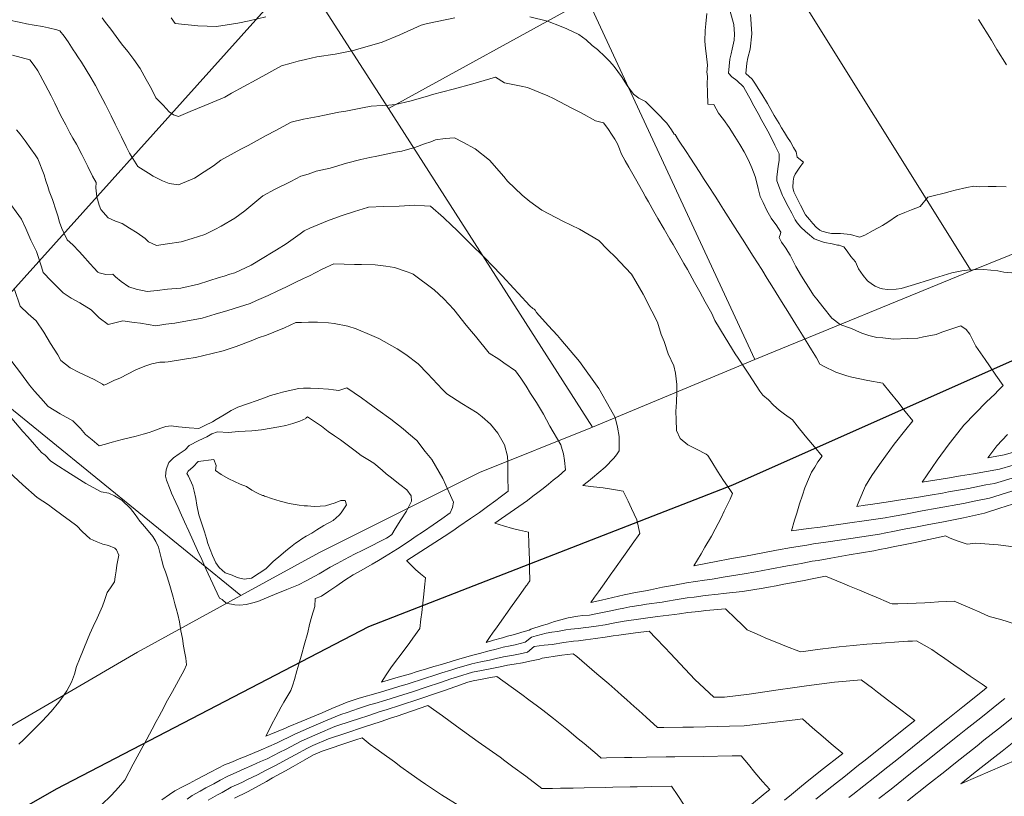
# Model space of a CAD drawing. Header units: inches. Extents: x 11351264 to 11356330, y 6702313 to 6706468.
# Tile 124 of 160: x 11354518 to 11354918, y 6705141 to 6705457. Entities that reach past the tile are written whole.
import ezdxf

# ---------------------------------------------------------------- set-up
doc = ezdxf.new("R2010")
doc.units = ezdxf.units.IN
doc.header["$MEASUREMENT"] = 0
doc.layers.add('Shumate_Contours_clip1', color=7, linetype='Continuous', lineweight=0)
doc.layers.add('Shumate_Parcels_clip1', color=7, linetype='Continuous', lineweight=0)
doc.layers.add('Shumate_Streets_clip1', color=7, linetype='Continuous')

msp = doc.modelspace()

# ---------------------------------------------------------------- linework, layer by layer
at = {"layer": 'Shumate_Contours_clip1'}
for points, elevation in [([(11354807.02, 6705460.35), (11354808.42, 6705455.12), (11354808.68, 6705451.13), (11354808.56, 6705448.74), (11354807.77, 6705445.11), (11354807.33, 6705443.13), (11354806.85, 6705441.01), (11354806.24, 6705435.38), (11354807.69, 6705433.82), (11354809.71, 6705432.3), (11354812.44, 6705429.8), (11354813.21, 6705428.24), (11354814.93, 6705425.12), (11354816.65, 6705421.99), (11354818.36, 6705418.87), (11354819.86, 6705416.13), (11354821.59, 6705412.97), (11354822.9, 6705410.57), (11354825.14, 6705406), (11354826.84, 6705402.59), (11354826.86, 6705400.02), (11354826.47, 6705397.34), (11354825.99, 6705393.18), (11354825.99, 6705392.08), (11354825.99, 6705391.72), (11354826, 6705391.63), (11354827.08, 6705388.72), (11354828.18, 6705385.64), (11354828.45, 6705385.11), (11354830.55, 6705381.2), (11354832, 6705378.46), (11354833.45, 6705375.73), (11354834.2, 6705374.51), (11354835.64, 6705372.73), (11354837.62, 6705370.98), (11354839.23, 6705369.58), (11354841.14, 6705367.93), (11354844.45, 6705366.72), (11354845.33, 6705366.52), (11354848.43, 6705365.9), (11354850.59, 6705365.43), (11354851.27, 6705365.36), (11354851.93, 6705365.2), (11354853.19, 6705364.77), (11354854.47, 6705363.01), (11354856.07, 6705360.88), (11354857.87, 6705358.62), (11354859.1, 6705355.85), (11354861.02, 6705353.09), (11354862.79, 6705350.89), (11354864.88, 6705349.43), (11354865.91, 6705348.76), (11354866.86, 6705348.33), (11354867.78, 6705347.94), (11354868.96, 6705347.69), (11354870.96, 6705347.44), (11354874.45, 6705347.57), (11354876.51, 6705347.77), (11354881.88, 6705349.41), (11354887.99, 6705351.28), (11354890.08, 6705351.98), (11354897.1, 6705354.23), (11354901.15, 6705355.02), (11354903.29, 6705355.24), (11354905.68, 6705355.45), (11354910.07, 6705355.55), (11354915.81, 6705354.95), (11354918.21, 6705354.46), (11354921.49, 6705354.22)], 1406), ([(11354513.28, 6705456.93), (11354518.59, 6705455.86), (11354520.82, 6705455.42), (11354524, 6705454.84), (11354527.38, 6705454.24), (11354529.77, 6705453.7), (11354533.15, 6705452.94), (11354534.38, 6705452.56), (11354536.17, 6705450.37), (11354537.79, 6705448.05), (11354539.89, 6705444.86), (11354540.85, 6705443.47), (11354541.79, 6705441.94), (11354543.17, 6705439.84), (11354545.13, 6705436.73), (11354547.05, 6705433.54), (11354548.92, 6705430.27), (11354550.85, 6705426.7), (11354553.03, 6705422.56), (11354555.29, 6705417.99), (11354556.98, 6705414.59), (11354559.48, 6705409.43), (11354561.4, 6705405.57), (11354562.79, 6705402.77), (11354564.09, 6705400.66), (11354566.11, 6705397.39), (11354570.46, 6705394.66), (11354572.39, 6705393.52), (11354576.19, 6705391.53), (11354578.87, 6705390.46), (11354582.7, 6705389.89), (11354589.12, 6705392.59), (11354593.07, 6705395.27), (11354596.9, 6705397.67), (11354599.87, 6705399.97), (11354608, 6705404.39), (11354611.03, 6705405.98), (11354618.25, 6705409.95), (11354622.19, 6705412.01), (11354628.51, 6705415.43), (11354633.49, 6705416.68), (11354639.44, 6705417.77), (11354642.08, 6705418.2), (11354647.92, 6705419.43), (11354650.69, 6705419.82), (11354654.11, 6705420.57), (11354657.54, 6705421.18), (11354661.03, 6705421.87), (11354665.44, 6705422.17), (11354668.12, 6705422.31), (11354670.92, 6705422.55), (11354676.7, 6705423.93), (11354683.97, 6705425.92), (11354685.94, 6705426.62), (11354694.34, 6705428.84), (11354702.29, 6705430.93), (11354704.66, 6705431.63), (11354711.6, 6705433.66), (11354715.24, 6705431.35), (11354722.05, 6705430.06), (11354724.62, 6705429.46), (11354732.84, 6705426.05), (11354735.17, 6705425.08), (11354742.63, 6705421.06), (11354746.43, 6705419.24), (11354752.23, 6705415.89), (11354755.44, 6705415.11), (11354757.29, 6705412.87), (11354758.94, 6705410.19), (11354760.07, 6705408.44), (11354761.09, 6705406.55), (11354761.91, 6705404.61), (11354762.67, 6705402.65), (11354764.32, 6705399.7), (11354765.73, 6705397.18), (11354768.42, 6705392.38), (11354771.47, 6705387.03), (11354772.57, 6705385.08), (11354773.73, 6705383.05), (11354775.99, 6705379.07), (11354777.6, 6705376.24), (11354780.09, 6705371.88), (11354782.47, 6705367.82), (11354783.75, 6705365.63), (11354788.18, 6705358.01), (11354789.62, 6705355.48), (11354792.52, 6705350.27), (11354794.67, 6705346.49), (11354796.76, 6705342.44), (11354799.53, 6705337.66), (11354800.69, 6705334.76), (11354804.91, 6705327.95), (11354809.01, 6705321.32), (11354810.21, 6705319.49), (11354814.51, 6705312.93), (11354818.97, 6705306.12), (11354820.18, 6705304.4), (11354822.55, 6705302.51), (11354824.65, 6705300.4), (11354826.95, 6705298.4), (11354829, 6705296.74), (11354832.29, 6705294.41), (11354835.12, 6705290.76), (11354838.07, 6705287.08), (11354841.21, 6705283.44), (11354844.37, 6705279.73), (11354842.67, 6705277.3), (11354841.33, 6705275.16), (11354840.01, 6705273.18), (11354839.23, 6705271.23), (11354837.38, 6705266.77), (11354836.4, 6705263.79), (11354835.15, 6705260.26), (11354834.07, 6705256.53), (11354833.13, 6705253.7), (11354831.91, 6705249.34), (11354838.75, 6705250.21), (11354843.53, 6705250.87), (11354849.13, 6705251.6), (11354857.54, 6705252.81), (11354859.54, 6705253.09), (11354869.98, 6705254.65), (11354872.78, 6705255.18), (11354875.29, 6705255.62), (11354878.9, 6705256.3), (11354885.04, 6705257.39), (11354891.16, 6705258.47), (11354901.8, 6705260.46), (11354906.14, 6705261.4), (11354912.47, 6705262.64), (11354921.48, 6705265.45)], 1412), ([(11354551.65, 6705457.77), (11354553.05, 6705455.89), (11354555.11, 6705453.19), (11354559.49, 6705447.22), (11354562.01, 6705444.12), (11354564.55, 6705440.81), (11354567.09, 6705437.24), (11354569.51, 6705432.79), (11354571.66, 6705428.9), (11354573.51, 6705425.35), (11354576.49, 6705422.25), (11354578.82, 6705419.62), (11354580.69, 6705418.45), (11354582.61, 6705417.76), (11354587.38, 6705419.74), (11354593.42, 6705422.19), (11354601.5, 6705425.61), (11354604.27, 6705427.13), (11354614.3, 6705432.64), (11354624.54, 6705438.25), (11354628.47, 6705439.36), (11354631.36, 6705440.26), (11354634.27, 6705440.94), (11354638.85, 6705441.93), (11354646.32, 6705443.1), (11354653.8, 6705444.55), (11354656.03, 6705445.18), (11354660.35, 6705446.44), (11354665.51, 6705447.97), (11354672.68, 6705450.89), (11354681.33, 6705454.84), (11354683.85, 6705455.5), (11354695.02, 6705457.83)], 1410), ([(11354579.63, 6705457.86), (11354581.38, 6705455.45), (11354590.48, 6705454.59), (11354598.07, 6705454.3), (11354606.78, 6705455.58), (11354611.34, 6705456.54), (11354618.11, 6705458.21)], 1408), ([(11354725.55, 6705458.22), (11354732.64, 6705456.51), (11354738.23, 6705454.23), (11354740.5, 6705453.3), (11354745.45, 6705451.04), (11354748.36, 6705448.86), (11354750.89, 6705446.56), (11354752.97, 6705444.9), (11354756.16, 6705441.91), (11354758.02, 6705440.05), (11354759.78, 6705438), (11354762.79, 6705434.03), (11354765.05, 6705430.28), (11354767.64, 6705426.77), (11354769.85, 6705425.16), (11354772.53, 6705423.8), (11354775.01, 6705421.4), (11354777.18, 6705419.23), (11354781.21, 6705415.05), (11354783.07, 6705412.24), (11354784.25, 6705410.5), (11354784.65, 6705410.38), (11354786.01, 6705408.03), (11354789.28, 6705403.04), (11354790.55, 6705401.21), (11354792.58, 6705398.11), (11354794.59, 6705394.99), (11354796.17, 6705392.57), (11354797.79, 6705390.08), (11354801.14, 6705384.89), (11354802.92, 6705382.08), (11354804.3, 6705379.89), (11354806.2, 6705376.9), (11354808.09, 6705373.9), (11354809.92, 6705371.02), (11354811.94, 6705367.82), (11354816.36, 6705360.94), (11354818.07, 6705358.21), (11354819.78, 6705355.49), (11354822.07, 6705351.82), (11354823.88, 6705348.92), (11354825.69, 6705346.02), (11354828.5, 6705341.5), (11354830.45, 6705338.45), (11354833.72, 6705333.13), (11354836.37, 6705328.84), (11354840.03, 6705322.87), (11354842.04, 6705319.64), (11354843.44, 6705317.06), (11354843.63, 6705316.93), (11354844.94, 6705316.29), (11354849.89, 6705313.79), (11354854.4, 6705312.31), (11354856.39, 6705311.77), (11354862.88, 6705310.37), (11354868.98, 6705309.31), (11354869.22, 6705309.02), (11354872.05, 6705305.5), (11354875.11, 6705301.69), (11354878.15, 6705297.87), (11354881.18, 6705294.04), (11354878.33, 6705290.57), (11354873.62, 6705284.55), (11354870.09, 6705279.66), (11354867.65, 6705276.27), (11354864.61, 6705271.81), (11354862.04, 6705267.67), (11354859.26, 6705261.29), (11354858.49, 6705259.24), (11354861.79, 6705259.69), (11354863.97, 6705260.01), (11354872.21, 6705261.18), (11354875.41, 6705261.75), (11354879.91, 6705262.5), (11354882.76, 6705262.93), (11354888.32, 6705263.87), (11354893.28, 6705264.69), (11354895.67, 6705265.14), (11354903.85, 6705266.57), (11354910.96, 6705267.96), (11354914.46, 6705268.59), (11354922.97, 6705271.14)], 1410), ([(11354797.53, 6705459.57), (11354797.13, 6705455.43), (11354796.84, 6705452.69), (11354796.64, 6705448.37), (11354796.89, 6705445.28), (11354797.15, 6705443.27), (11354797.75, 6705438.53), (11354797.43, 6705435.57), (11354797.68, 6705435.22), (11354797.72, 6705433.73), (11354797.67, 6705431.3), (11354797.69, 6705427.45), (11354797.88, 6705422.75), (11354800.32, 6705422.64), (11354802.24, 6705419.04), (11354804.31, 6705416.44), (11354806.55, 6705413.29), (11354808.9, 6705409.59), (11354810.86, 6705406.34), (11354812.65, 6705403.33), (11354814.4, 6705400), (11354815.71, 6705396.86), (11354817.1, 6705393.3), (11354817.75, 6705390.75), (11354818.34, 6705388.42), (11354819.18, 6705385.18), (11354820.4, 6705382.75), (11354821.88, 6705379.57), (11354823.46, 6705376.63), (11354823.63, 6705376.35), (11354823.95, 6705375.93), (11354825.66, 6705373.66), (11354827.5, 6705370.73), (11354827.49, 6705369.98), (11354826.85, 6705368.55), (11354827.89, 6705366.68), (11354829.6, 6705364.19), (11354830.47, 6705362.86), (11354831.38, 6705361.3), (11354832.77, 6705358.58), (11354833.72, 6705356.72), (11354835.91, 6705352.84), (11354837.57, 6705350.25), (11354839.05, 6705347.93), (11354840.83, 6705345.13), (11354842.17, 6705343.52), (11354844.7, 6705340.39), (11354848.33, 6705335.79), (11354851.71, 6705333.14), (11354854.23, 6705332.26), (11354856.33, 6705331.49), (11354858.3, 6705330.63), (11354860.54, 6705329.62), (11354863.36, 6705328.77), (11354866.6, 6705327.95), (11354868.97, 6705327.74), (11354871.17, 6705327.45), (11354873.37, 6705327.17), (11354879.26, 6705327.54), (11354883.26, 6705327.56), (11354885.58, 6705328.17), (11354890.68, 6705329.13), (11354893.02, 6705330.13), (11354897.15, 6705331.35), (11354900.71, 6705332.66), (11354902.93, 6705331.19), (11354904.46, 6705329.3), (11354906.83, 6705324.42), (11354910.62, 6705318.92), (11354912.4, 6705316.36), (11354915.02, 6705312.57), (11354917.98, 6705308.35), (11354915.95, 6705306.37), (11354914.51, 6705304.93), (11354911.24, 6705301.71), (11354906.62, 6705297), (11354902.03, 6705292.27), (11354898.07, 6705287.25), (11354896.07, 6705284.67), (11354891.17, 6705278.05), (11354885.08, 6705269.14), (11354895.31, 6705270.76), (11354900.58, 6705271.68), (11354905.84, 6705272.54), (11354916.41, 6705274.43), (11354927.62, 6705277.7)], 1408), ([(11354815.29, 6705459.19), (11354815.75, 6705451.32), (11354815.03, 6705445.12), (11354814.21, 6705441.59), (11354813.77, 6705439.43), (11354813.3, 6705435.23), (11354815.87, 6705432.92), (11354817.28, 6705430.79), (11354818.39, 6705429.05), (11354819.89, 6705426.77), (11354822.19, 6705422.93), (11354824.92, 6705418.15), (11354826.83, 6705414.85), (11354827.88, 6705413.06), (11354829, 6705411.27), (11354830.33, 6705409.22), (11354831.48, 6705407.35), (11354832.78, 6705405.15), (11354833.8, 6705403.41), (11354834.23, 6705401.19), (11354836.83, 6705399.09), (11354835.07, 6705396.65), (11354833.44, 6705394.27), (11354832.85, 6705393.11), (11354832.54, 6705391.45), (11354832.48, 6705388.81), (11354832.91, 6705387.1), (11354834.36, 6705384.08), (11354835.6, 6705381.65), (11354837.58, 6705377.78), (11354839.27, 6705375.83), (11354840.61, 6705374.28), (11354841.92, 6705372.73), (11354843.41, 6705371.53), (11354844.24, 6705371.05), (11354846.83, 6705370.37), (11354848.17, 6705370.16), (11354851.81, 6705370.16), (11354855.94, 6705369.73), (11354859.61, 6705368.63), (11354861.78, 6705369.53), (11354865.15, 6705371.34), (11354868.92, 6705373.39), (11354871.08, 6705374.83), (11354874.96, 6705377.47), (11354877.94, 6705378.72), (11354880.63, 6705379.75), (11354884.23, 6705381.16), (11354887.27, 6705384.87), (11354889.46, 6705385.42), (11354893.93, 6705386.53), (11354896.41, 6705387.25), (11354898.49, 6705387.76), (11354903.21, 6705388.79), (11354906.05, 6705389.33), (11354908.2, 6705389.18), (11354911.81, 6705389.24), (11354915.12, 6705389.22), (11354919.19, 6705389.15)], 1404), ([(11354907.99, 6705457.17), (11354913.17, 6705448.7), (11354914.26, 6705446.9), (11354915.42, 6705444.99), (11354919.33, 6705438.66)], 1402), ([(11354515.12, 6705442.67), (11354522.29, 6705440.75), (11354523.96, 6705438.37), (11354525.46, 6705436.21), (11354528.46, 6705430.7), (11354530.88, 6705426.11), (11354532.45, 6705423.1), (11354534.69, 6705418.25), (11354536.81, 6705414.31), (11354538.53, 6705411.12), (11354539.76, 6705408.93), (11354541.17, 6705406.47), (11354543.33, 6705402.27), (11354545.75, 6705397.36), (11354547.75, 6705393.41), (11354549.14, 6705390.85), (11354549.1, 6705388.73), (11354549.44, 6705385.09), (11354550.46, 6705381.72), (11354551.16, 6705379.9), (11354554.08, 6705376.47), (11354557, 6705375.12), (11354559.79, 6705374.29), (11354562.78, 6705372.33), (11354565.88, 6705370.44), (11354569.06, 6705368.18), (11354570.47, 6705366.75), (11354573.77, 6705365.27), (11354578.2, 6705365.98), (11354583.69, 6705366.75), (11354588.25, 6705368.14), (11354593.33, 6705369.79), (11354597.38, 6705371.84), (11354600.03, 6705373.2), (11354605.54, 6705376.37), (11354609.65, 6705379.39), (11354612.07, 6705381.44), (11354617, 6705385.51), (11354622.04, 6705388.17), (11354628.4, 6705391.32), (11354632.35, 6705393.4), (11354635.44, 6705394.26), (11354638.69, 6705395.43), (11354644.29, 6705396.74), (11354650.94, 6705398.69), (11354656.84, 6705400.23), (11354660.5, 6705400.98), (11354663.37, 6705401.57), (11354667.07, 6705402.37), (11354670.89, 6705403.15), (11354673.46, 6705403.68), (11354675.75, 6705404.33), (11354678.76, 6705405.09), (11354682.68, 6705406.54), (11354685.23, 6705407.47), (11354687.18, 6705408.16), (11354691.06, 6705408.81), (11354694.92, 6705409), (11354698.31, 6705407.34), (11354703.32, 6705404.52), (11354709.15, 6705399.95), (11354714.91, 6705393.26), (11354716.5, 6705391.41), (11354722.37, 6705385.68), (11354725.53, 6705383.17), (11354730.41, 6705379.63), (11354738.93, 6705375.2), (11354745.77, 6705371.96), (11354753.58, 6705367.32), (11354757.15, 6705363.7), (11354760.45, 6705360.37), (11354762.08, 6705358.7), (11354766.89, 6705353.64), (11354768.57, 6705350.59), (11354771.57, 6705345.57), (11354775.12, 6705338.63), (11354777.36, 6705334.18), (11354778.96, 6705329.13), (11354780.09, 6705326.23), (11354781.82, 6705321.19), (11354784, 6705316.36), (11354784.68, 6705313.37), (11354785.32, 6705308.73), (11354785.31, 6705305.81), (11354785.15, 6705301.67), (11354784.89, 6705297.84), (11354785.01, 6705294.6), (11354785.12, 6705290.13), (11354786.63, 6705286.9), (11354789.82, 6705284.34), (11354793.31, 6705282.58), (11354797.21, 6705280.54), (11354797.89, 6705279.95), (11354799.47, 6705277.37), (11354801.88, 6705273.57), (11354804.31, 6705269.83), (11354806.78, 6705266.15), (11354807.93, 6705264.55), (11354807.01, 6705262.16), (11354804.59, 6705257.26), (11354803.27, 6705254.61), (11354800.81, 6705250), (11354799.31, 6705247.21), (11354796.7, 6705242.63), (11354795.14, 6705239.96), (11354792.19, 6705235.12), (11354798.4, 6705236.32), (11354800.63, 6705236.73), (11354807.53, 6705238.04), (11354813.17, 6705239.07), (11354816.66, 6705239.73), (11354825.79, 6705241.42), (11354831.94, 6705242.52), (11354838.19, 6705243.55), (11354840.83, 6705244), (11354846.81, 6705244.82), (11354856.09, 6705246.19), (11354867.71, 6705248), (11354870.22, 6705248.5), (11354873.04, 6705249.03), (11354876.31, 6705249.68), (11354878.37, 6705250.07), (11354882.38, 6705250.87), (11354887.69, 6705251.89), (11354893.03, 6705252.91), (11354901.8, 6705254.66), (11354910.42, 6705256.51), (11354916.57, 6705258.51), (11354921.73, 6705260.12)], 1414), ([(11354516.86, 6705412.31), (11354518.24, 6705410.51), (11354520.29, 6705407.86), (11354522.63, 6705404.63), (11354524.4, 6705402.17), (11354525.49, 6705400.45), (11354528.02, 6705394.01), (11354528.77, 6705391.52), (11354529.49, 6705389.3), (11354530.11, 6705387.39), (11354531.41, 6705383.94), (11354532.98, 6705379.35), (11354533.55, 6705377.4), (11354534.34, 6705374.78), (11354535.21, 6705372.25), (11354536.14, 6705370.17), (11354537.46, 6705367.63), (11354539.66, 6705365.53), (11354542.24, 6705362.81), (11354543.61, 6705361.3), (11354546.79, 6705357.77), (11354548.2, 6705356.2), (11354549.91, 6705354.43), (11354550.42, 6705354.12), (11354553.12, 6705353.51), (11354555.96, 6705353.66), (11354557.12, 6705352.6), (11354559.38, 6705350.67), (11354562.46, 6705348.44), (11354565.45, 6705347.51), (11354569.87, 6705346.59), (11354574.02, 6705347.06), (11354578.17, 6705347.5), (11354583.6, 6705347.89), (11354590.84, 6705349.53), (11354595.01, 6705350.92), (11354599.24, 6705352.25), (11354601.17, 6705352.86), (11354603.49, 6705353.57), (11354605.58, 6705354.23), (11354612.16, 6705357.33), (11354617.38, 6705360.4), (11354620.46, 6705362.28), (11354622.52, 6705363.48), (11354626.39, 6705365.9), (11354632.07, 6705370.04), (11354633.83, 6705371.3), (11354636, 6705372.38), (11354637.72, 6705372.99), (11354643.3, 6705375.36), (11354648.78, 6705377.38), (11354654.2, 6705379.15), (11354659.46, 6705380.71), (11354659.66, 6705380.76), (11354659.95, 6705380.8), (11354665.99, 6705381.08), (11354672.37, 6705381.25), (11354678.82, 6705381.66), (11354682.68, 6705381.36), (11354685.07, 6705381.33), (11354690.46, 6705376.68), (11354693.75, 6705373.41), (11354695.73, 6705371.59), (11354700.67, 6705366.64), (11354707.58, 6705359.85), (11354709.92, 6705357.36), (11354714.25, 6705352.95), (11354719.04, 6705347.77), (11354720.74, 6705345.94), (11354725.55, 6705340.73), (11354726.79, 6705339.7), (11354727.34, 6705339.35), (11354727.68, 6705339.03), (11354728.29, 6705338.05), (11354732.94, 6705332.83), (11354736.74, 6705328.71), (11354738.08, 6705327.12), (11354745.68, 6705318.18), (11354753.58, 6705307.14), (11354758.27, 6705298.83), (11354760.19, 6705295.43), (11354761.22, 6705291.41), (11354761.78, 6705287.63), (11354761.81, 6705284.99), (11354761.88, 6705281.78), (11354760.75, 6705280.19), (11354759.63, 6705278.92), (11354756.14, 6705275.16), (11354753.63, 6705273.01), (11354751.06, 6705270.88), (11354749.41, 6705269.57), (11354747.09, 6705267.74), (11354751.35, 6705267.27), (11354755.33, 6705266.83), (11354759.56, 6705266.15), (11354763.49, 6705265.49), (11354765.46, 6705261.34), (11354766.91, 6705258.36), (11354769.07, 6705253.85), (11354770.19, 6705248.3), (11354767.17, 6705243.96), (11354764.94, 6705240.79), (11354763.56, 6705238.85), (11354759.93, 6705233.74), (11354758.22, 6705231.33), (11354756.62, 6705229.08), (11354755.01, 6705226.83), (11354753.4, 6705224.58), (11354751.8, 6705222.33), (11354750.26, 6705220.17), (11354754.68, 6705221.21), (11354759.29, 6705222.26), (11354763.88, 6705223.29), (11354768.47, 6705224.29), (11354772.57, 6705224.99), (11354774.55, 6705225.41), (11354779.46, 6705226.37), (11354784.36, 6705227.29), (11354789.27, 6705228.18), (11354796.59, 6705229.27), (11354799.7, 6705229.66), (11354804.93, 6705230.59), (11354812.6, 6705231.85), (11354817.46, 6705232.71), (11354823.08, 6705233.68), (11354830.33, 6705235.08), (11354833.72, 6705235.71), (11354836.49, 6705236.23), (11354840.37, 6705236.93), (11354842.69, 6705237.33), (11354847.85, 6705238.26), (11354855.28, 6705239.6), (11354865.4, 6705241.24), (11354867.73, 6705241.72), (11354870.75, 6705242.32), (11354873.78, 6705242.95), (11354876.1, 6705243.41), (11354881.45, 6705244.51), (11354885.86, 6705245.43), (11354891.51, 6705246.62), (11354894.55, 6705247.26), (11354896.37, 6705246.38), (11354899.62, 6705245.09), (11354903.31, 6705243.84), (11354906.85, 6705244.25), (11354915.97, 6705243.65), (11354922.16, 6705242.84)], 1416), ([(11354512.74, 6705384.42), (11354518.84, 6705375.92), (11354520.6, 6705372.18), (11354522.65, 6705367.48), (11354524.89, 6705362.83), (11354526.91, 6705356.63), (11354527.63, 6705354.3), (11354530.95, 6705350.95), (11354532.68, 6705349.17), (11354534.27, 6705347.58), (11354535.8, 6705346.02), (11354539.07, 6705343.82), (11354542.57, 6705341.94), (11354547.15, 6705339.14), (11354550.39, 6705335.9), (11354554.08, 6705333.14), (11354560.04, 6705334.65), (11354564.71, 6705333.96), (11354567.25, 6705333.67), (11354573.41, 6705332.67), (11354577.5, 6705333.32), (11354581.19, 6705333.73), (11354592.27, 6705335.72), (11354597.59, 6705337.32), (11354602.73, 6705338.85), (11354607.43, 6705340.42), (11354611.87, 6705341.75), (11354614.45, 6705342.93), (11354619.11, 6705345), (11354623.03, 6705346.85), (11354626.28, 6705348.39), (11354630.34, 6705350.37), (11354633.43, 6705351.81), (11354635.92, 6705353.02), (11354641.02, 6705355.65), (11354645.87, 6705357.83), (11354654.21, 6705357.6), (11354657.12, 6705357.51), (11354662.59, 6705357.44), (11354666.99, 6705356.91), (11354670.44, 6705356.4), (11354675.62, 6705354.61), (11354677.13, 6705354.1), (11354678.03, 6705353.58), (11354686.57, 6705347.32), (11354690.55, 6705343.56), (11354694.61, 6705339.29), (11354699.63, 6705332.94), (11354701.75, 6705330.39), (11354703.37, 6705328.42), (11354708.92, 6705321.52), (11354712.87, 6705319.03), (11354714.94, 6705317.54), (11354719.72, 6705314.3), (11354721.79, 6705311.4), (11354724.04, 6705308.14), (11354725.78, 6705305.14), (11354728.19, 6705301.44), (11354731.03, 6705296.79), (11354732.27, 6705294.45), (11354733.59, 6705291.9), (11354738.15, 6705284.25), (11354738.66, 6705282.32), (11354739.17, 6705280.56), (11354739.62, 6705277.91), (11354739.97, 6705274.06), (11354737.22, 6705271.6), (11354735.03, 6705269.86), (11354733.06, 6705268.31), (11354730.87, 6705266.56), (11354728.74, 6705264.91), (11354726.73, 6705263.38), (11354724.54, 6705261.71), (11354721.04, 6705259.22), (11354717.52, 6705256.75), (11354713.97, 6705254.3), (11354711.27, 6705252.47), (11354714.8, 6705251.39), (11354718.49, 6705250.32), (11354721.33, 6705249.59), (11354724.96, 6705248.75), (11354725.15, 6705243.84), (11354725.32, 6705237.6), (11354725.41, 6705233.95), (11354725.47, 6705228.97), (11354724.57, 6705227.69), (11354724.37, 6705227.42), (11354724.05, 6705226.97), (11354721.86, 6705223.88), (11354717.66, 6705217.98), (11354716.45, 6705216.27), (11354714.16, 6705213.06), (11354711.93, 6705209.92), (11354710.66, 6705208.13), (11354709.16, 6705206.04), (11354707.72, 6705204.01), (11354710.7, 6705204.87), (11354713.8, 6705205.75), (11354714.37, 6705205.88), (11354716.39, 6705206.45), (11354719.31, 6705207.26), (11354722.24, 6705208.09), (11354725.18, 6705208.97), (11354725.9, 6705209.39), (11354730.48, 6705210.83), (11354732.61, 6705211.46), (11354735.52, 6705212.45), (11354738.09, 6705213.17), (11354741.11, 6705213.94), (11354745.08, 6705214.6), (11354747.09, 6705214.86), (11354749.8, 6705215.1), (11354753.09, 6705215.68), (11354758.4, 6705216.79), (11354761.6, 6705217.47), (11354763.73, 6705217.87), (11354766.15, 6705218.38), (11354770.79, 6705219.09), (11354773, 6705219.46), (11354779.29, 6705220.4), (11354781.55, 6705220.79), (11354784.59, 6705221.29), (11354789.5, 6705222.06), (11354792.38, 6705222.4), (11354796.82, 6705223), (11354802.05, 6705223.58), (11354804.15, 6705223.85), (11354811.95, 6705224.67), (11354820.4, 6705225.99), (11354822.61, 6705226.41), (11354825.72, 6705227.03), (11354828.74, 6705227.6), (11354831.04, 6705228.05), (11354836.36, 6705229.06), (11354841.04, 6705229.95), (11354845.77, 6705230.85), (11354852.67, 6705228.04), (11354855.44, 6705226.9), (11354859.51, 6705225.21), (11354863.35, 6705223.61), (11354866.29, 6705222.37), (11354871.28, 6705220.25), (11354871.92, 6705219.97), (11354872.77, 6705219.6), (11354875.15, 6705219.68), (11354879.26, 6705219.83), (11354882.6, 6705219.98), (11354886.15, 6705220.11), (11354888.33, 6705220.22), (11354891.61, 6705220.42), (11354894.9, 6705220.62), (11354898.08, 6705220.72), (11354905.42, 6705217.62), (11354908.5, 6705216.25), (11354912.24, 6705214.45), (11354916.96, 6705213.26), (11354923.42, 6705211.22)], 1418), ([(11354515.95, 6705347.45), (11354518.36, 6705340.64), (11354521.59, 6705337.56), (11354524.84, 6705334.68), (11354527.86, 6705330.11), (11354530.68, 6705325.5), (11354533.55, 6705320.91), (11354534.87, 6705318.58), (11354538.57, 6705315.6), (11354542.28, 6705313.65), (11354548.42, 6705310.76), (11354551.79, 6705308.96), (11354552.26, 6705308.53), (11354552.66, 6705308.65), (11354553.11, 6705308.8), (11354553.73, 6705309.08), (11354556.65, 6705310.5), (11354558.78, 6705311.43), (11354565.34, 6705314.69), (11354568.99, 6705316.3), (11354571.83, 6705317.14), (11354575.09, 6705317.92), (11354577.17, 6705317.85), (11354578.52, 6705318.04), (11354585.9, 6705319.19), (11354589.56, 6705319.8), (11354596.37, 6705321.38), (11354600.77, 6705322.54), (11354606.11, 6705324.22), (11354612.2, 6705326.57), (11354615.08, 6705327.76), (11354618.39, 6705328.79), (11354621.42, 6705330.11), (11354625.72, 6705331.86), (11354630.42, 6705334.02), (11354632.7, 6705334.04), (11354635.48, 6705334.08), (11354639.24, 6705334.11), (11354643.69, 6705333.81), (11354645.91, 6705333.52), (11354651.53, 6705332.49), (11354654.87, 6705331.39), (11354661.25, 6705328.69), (11354664.16, 6705327.47), (11354671.61, 6705323.35), (11354675.04, 6705320.97), (11354680.1, 6705317.13), (11354683.94, 6705313.21), (11354690.02, 6705306.75), (11354691.78, 6705304.99), (11354697.8, 6705301.01), (11354704.07, 6705297.27), (11354706.16, 6705295.59), (11354709.46, 6705292.69), (11354712.49, 6705289.03), (11354715.28, 6705284.26), (11354716.44, 6705279.72), (11354716.62, 6705277.08), (11354716.6, 6705271.37), (11354716.69, 6705265.46), (11354713.51, 6705263.06), (11354711.68, 6705261.67), (11354708.36, 6705259.23), (11354705.01, 6705256.8), (11354701.39, 6705254.3), (11354696.59, 6705251.04), (11354694.2, 6705249.39), (11354690.68, 6705247.01), (11354686.92, 6705244.55), (11354683.14, 6705242.1), (11354679.35, 6705239.67), (11354675.57, 6705237.27), (11354675.54, 6705237.25), (11354675.46, 6705237.2), (11354675.49, 6705237.16), (11354677.23, 6705235.39), (11354679.08, 6705233.61), (11354681.02, 6705231.86), (11354683.05, 6705230.16), (11354682.64, 6705226.49), (11354682.36, 6705223.61), (11354681.97, 6705219.94), (11354681.54, 6705216.19), (11354681.24, 6705213.44), (11354680.76, 6705209.64), (11354677.89, 6705205.64), (11354676.68, 6705203.96), (11354673.25, 6705199.19), (11354670.95, 6705196.21), (11354669.03, 6705193.65), (11354667.06, 6705190.75), (11354665.17, 6705187.85), (11354671.05, 6705189.54), (11354676.93, 6705191.25), (11354679.36, 6705192.04), (11354683.47, 6705193.25), (11354686.42, 6705194.14), (11354689.56, 6705195.07), (11354693.5, 6705196.24), (11354695.66, 6705196.88), (11354701.76, 6705198.67), (11354705, 6705199.45), (11354709, 6705200.52), (11354711.82, 6705201.26), (11354714.67, 6705202.01), (11354717.49, 6705202.55), (11354719.51, 6705202.93), (11354723.62, 6705204.12), (11354726.13, 6705206.1), (11354728.04, 6705206.68), (11354730.12, 6705207.22), (11354732.15, 6705207.76), (11354734.48, 6705208.1), (11354736.76, 6705208.45), (11354740.15, 6705209.05), (11354742.16, 6705209.3), (11354745.17, 6705209.64), (11354748.24, 6705210.01), (11354749.55, 6705210.14), (11354752.44, 6705210.57), (11354756.19, 6705211.18), (11354759.38, 6705211.8), (11354761.58, 6705212.18), (11354763.89, 6705212.61), (11354770.7, 6705213.58), (11354777.43, 6705214.49), (11354784.27, 6705215.38), (11354786.31, 6705215.61), (11354789.73, 6705216.09), (11354794.17, 6705216.56), (11354797.06, 6705216.9), (11354805.01, 6705217.69), (11354809.21, 6705213.55), (11354811.7, 6705211.21), (11354813.85, 6705209.12), (11354819.12, 6705206.73), (11354821.46, 6705205.69), (11354827.27, 6705203.4), (11354829.21, 6705202.6), (11354835.55, 6705200.14), (11354837.68, 6705200.44), (11354842.44, 6705201.07), (11354849.14, 6705201.97), (11354851.22, 6705202.18), (11354856.93, 6705202.76), (11354862.53, 6705203.23), (11354864.71, 6705203.41), (11354870.14, 6705203.79), (11354873.79, 6705204.07), (11354879.18, 6705204.44), (11354880.2, 6705204.48), (11354881.11, 6705204.52), (11354882.72, 6705204.63), (11354888.92, 6705201.05), (11354891.21, 6705199.46), (11354894.18, 6705197.39), (11354897.89, 6705194.86), (11354900.88, 6705192.85), (11354904.55, 6705190.25), (11354909.37, 6705187.01), (11354911.34, 6705185.71), (11354909.5, 6705184.21), (11354901.59, 6705177.82), (11354895.45, 6705172.9), (11354892.92, 6705170.86), (11354883.89, 6705163.66), (11354874.68, 6705156.31), (11354871.04, 6705153.42), (11354865.76, 6705149.22), (11354856.83, 6705142.15), (11354855.23, 6705140.9)], 1420), ([(11354514.94, 6705318.19), (11354518.42, 6705313.53), (11354522.14, 6705308.54), (11354524.17, 6705306.14), (11354526.67, 6705303.22), (11354529.73, 6705299.84), (11354534.58, 6705296.87), (11354539.73, 6705294.07), (11354542.83, 6705290.86), (11354544.88, 6705288.49), (11354547.52, 6705286.26), (11354550.43, 6705283.93), (11354553.05, 6705284.61), (11354555.68, 6705285.39), (11354559.79, 6705286.5), (11354562.64, 6705287.16), (11354565.49, 6705287.86), (11354568.32, 6705288.61), (11354570.8, 6705289.34), (11354572.2, 6705289.83), (11354575.44, 6705291.03), (11354577.52, 6705291.68), (11354579.63, 6705291.96), (11354582.63, 6705291.58), (11354587.07, 6705291.18), (11354590.87, 6705290.87), (11354593.42, 6705292.13), (11354596.46, 6705293.59), (11354597.93, 6705294.52), (11354601.17, 6705296.51), (11354604.07, 6705298.18), (11354606.8, 6705299.63), (11354611.15, 6705301.04), (11354614.22, 6705302.17), (11354617.59, 6705303.43), (11354620.14, 6705304.34), (11354623.02, 6705305.12), (11354625.02, 6705305.64), (11354628.41, 6705306.49), (11354631.56, 6705307.16), (11354633.51, 6705307.31), (11354636.4, 6705307.25), (11354639.43, 6705307.11), (11354643.63, 6705306.91), (11354645.66, 6705306.66), (11354647.91, 6705306.4), (11354651.07, 6705307.45), (11354657.01, 6705303.36), (11354659.68, 6705301.43), (11354663.72, 6705298.55), (11354668.94, 6705294.68), (11354674.01, 6705290.72), (11354676.16, 6705288.93), (11354679.56, 6705285.98), (11354683.01, 6705281.63), (11354685.63, 6705278.29), (11354690.17, 6705270.64), (11354692.58, 6705265.12), (11354694.46, 6705260.95), (11354694.09, 6705258.78), (11354693.08, 6705256.64), (11354689.73, 6705254.26), (11354686.25, 6705251.83), (11354682.23, 6705249.12), (11354678.94, 6705246.87), (11354676.8, 6705245.44), (11354671.75, 6705242.04), (11354666.42, 6705238.76), (11354663.94, 6705237.27), (11354661.45, 6705235.75), (11354656.88, 6705233.25), (11354653.63, 6705231.4), (11354650.28, 6705229.22), (11354646.99, 6705227.02), (11354643.75, 6705224.81), (11354640.86, 6705222.79), (11354640.58, 6705222.64), (11354638.26, 6705221.79), (11354638.15, 6705218.54), (11354636.93, 6705214.68), (11354635.92, 6705211.25), (11354635.2, 6705207.96), (11354633.83, 6705202.8), (11354632.84, 6705199.32), (11354631.61, 6705195.11), (11354630.81, 6705192.38), (11354629.77, 6705188.93), (11354629.09, 6705186.8), (11354628.34, 6705184.46), (11354626.69, 6705181.71), (11354625.51, 6705179.68), (11354624.41, 6705177.77), (11354622.19, 6705173.77), (11354620.52, 6705170.43), (11354619.13, 6705167.7), (11354618.23, 6705165.89), (11354620.23, 6705166.7), (11354626.12, 6705169.08), (11354627.22, 6705169.62), (11354632.51, 6705171.82), (11354638.75, 6705174.43), (11354641.06, 6705175.42), (11354644.99, 6705177.06), (11354647.98, 6705178.32), (11354651.23, 6705179.68), (11354656.1, 6705181.3), (11354663.85, 6705183.55), (11354669.73, 6705185.28), (11354672.66, 6705186.15), (11354675.62, 6705187.03), (11354683.07, 6705189.44), (11354686.48, 6705190.6), (11354689.8, 6705191.6), (11354693.45, 6705192.72), (11354695.9, 6705193.45), (11354701.99, 6705195.24), (11354705.65, 6705196.03), (11354709.14, 6705196.78), (11354712.41, 6705197.57), (11354715.54, 6705198.31), (11354718.24, 6705198.72), (11354721.59, 6705199.3), (11354724.52, 6705200.05), (11354727.25, 6705202.34), (11354731.3, 6705202.82), (11354734.58, 6705203.15), (11354739.32, 6705203.9), (11354743.31, 6705204.45), (11354745.34, 6705204.68), (11354748.12, 6705205), (11354752.2, 6705205.56), (11354756.08, 6705206.1), (11354759.36, 6705206.59), (11354761.68, 6705206.98), (11354768.45, 6705207.85), (11354774.05, 6705208.53), (11354776.73, 6705205.76), (11354780.41, 6705201.95), (11354782.72, 6705199.47), (11354786.58, 6705195.31), (11354792.54, 6705188.85), (11354800.33, 6705181.68), (11354804.66, 6705181.78), (11354814.67, 6705182.99), (11354826.5, 6705184.74), (11354832.35, 6705185.57), (11354837.96, 6705186.38), (11354849.42, 6705187.83), (11354857.21, 6705188.52), (11354860.2, 6705188.75), (11354864.79, 6705185.34), (11354866.89, 6705183.74), (11354871.49, 6705180.27), (11354876.41, 6705176.55), (11354882.03, 6705172.31), (11354876.96, 6705168.24), (11354874.68, 6705166.41), (11354868.08, 6705161.13), (11354861.82, 6705156.14), (11354859.18, 6705154.03), (11354853.16, 6705149.26), (11354850.25, 6705146.95), (11354848.29, 6705145.42), (11354841.8, 6705140.34)], 1422), ([(11354514.85, 6705295), (11354519.44, 6705289.73), (11354521.38, 6705287.49), (11354524.07, 6705284.47), (11354526.94, 6705281.13), (11354528.42, 6705280.11), (11354530.58, 6705277.82), (11354532.44, 6705276.62), (11354538.72, 6705272.45), (11354544.99, 6705268.58), (11354551.21, 6705265.2), (11354554.34, 6705264.58), (11354556.66, 6705263.52), (11354559.66, 6705261.76), (11354563.11, 6705258.36), (11354565, 6705255.97), (11354566.92, 6705253.31), (11354568.95, 6705250.89), (11354572.26, 6705247.06), (11354573.44, 6705244.94), (11354574.48, 6705242.63), (11354575.76, 6705237.83), (11354576.61, 6705234.74), (11354577.35, 6705232.63), (11354578.07, 6705230.63), (11354579.14, 6705227.11), (11354580.53, 6705222.4), (11354581.23, 6705219.63), (11354581.69, 6705217.73), (11354582.39, 6705215.39), (11354583.03, 6705212.41), (11354583.68, 6705208.73), (11354584.23, 6705205.54), (11354584.75, 6705202.49), (11354585.23, 6705199.58), (11354585.59, 6705197.57), (11354585.91, 6705194.84), (11354584.91, 6705192.71), (11354582.71, 6705188.45), (11354580.26, 6705184.05), (11354577.69, 6705179.59), (11354576.64, 6705177.56), (11354574.76, 6705174.06), (11354573.6, 6705171.89), (11354571.94, 6705168.75), (11354569.73, 6705164.61), (11354567.51, 6705160.48), (11354564.26, 6705154.45), (11354560.8, 6705148.01), (11354558.29, 6705145.06), (11354555.39, 6705141.88), (11354551.2, 6705137.84)], 1424), ([(11354919.67, 6705288.49), (11354915.32, 6705283.93), (11354911.67, 6705279.05), (11354918.33, 6705280.17), (11354921.73, 6705281.17)], 1406), ([(11354513.71, 6705273.36), (11354519.39, 6705268.05), (11354525.27, 6705262.85), (11354529.8, 6705259.84), (11354531.57, 6705258.5), (11354535.76, 6705255.43), (11354538.18, 6705253.63), (11354541.34, 6705251.39), (11354543.51, 6705249.08), (11354546.74, 6705246.13), (11354549.23, 6705244.95), (11354551.97, 6705243.94), (11354554.16, 6705243.39), (11354556.85, 6705242.25), (11354557.11, 6705241.97), (11354557.42, 6705241.61), (11354558.36, 6705239.45), (11354557.65, 6705235.32), (11354557.37, 6705233.12), (11354556.94, 6705230.66), (11354556.61, 6705228.66), (11354555.06, 6705226.16), (11354553.67, 6705224.28), (11354552.56, 6705221.01), (11354551.72, 6705218.65), (11354549.54, 6705213.79), (11354548.01, 6705210.42), (11354546.62, 6705207.41), (11354545.67, 6705205.15), (11354542.37, 6705197.17), (11354541.25, 6705194.24), (11354540.33, 6705191.11), (11354539.12, 6705187.84), (11354537.22, 6705184.26), (11354534.81, 6705180.78), (11354534.34, 6705180.12), (11354534.28, 6705180.1), (11354533.96, 6705179.72), (11354530.85, 6705175.91), (11354527.21, 6705171.95), (11354523.42, 6705168.13), (11354519.59, 6705164.36), (11354517.71, 6705162.65)], 1426), ([(11354575.91, 6705140.04), (11354579.01, 6705142.13), (11354581.21, 6705143.64), (11354584.32, 6705145.23), (11354587.06, 6705146.7), (11354590, 6705148.2), (11354592.9, 6705149.77), (11354595.66, 6705151.18), (11354598.74, 6705152.83), (11354601.33, 6705154.16), (11354603.98, 6705155.2), (11354608.06, 6705156.96), (11354610.14, 6705157.78), (11354616.31, 6705160.38), (11354622.51, 6705163.03), (11354629.92, 6705166.68), (11354636.78, 6705169.64), (11354642.44, 6705172.07), (11354648.7, 6705174.71), (11354651.19, 6705175.53), (11354655.82, 6705177.07), (11354660.39, 6705178.58), (11354662.5, 6705179.19), (11354666.99, 6705180.54), (11354674.3, 6705182.75), (11354677.41, 6705183.77), (11354683.38, 6705185.76), (11354689.25, 6705187.75), (11354693.42, 6705189.19), (11354696.13, 6705190.02), (11354702.23, 6705191.85), (11354705.89, 6705192.57), (11354709.33, 6705193.23), (11354713.41, 6705194.03), (11354716.39, 6705194.68), (11354719.1, 6705195.08), (11354722.49, 6705195.74), (11354725.48, 6705196.34), (11354729.52, 6705197.18), (11354730.49, 6705197.64), (11354732.43, 6705197.89), (11354735.82, 6705198.38), (11354738.49, 6705198.74), (11354743.09, 6705199.36), (11354744.57, 6705198.22), (11354752.82, 6705191.21), (11354757.64, 6705187.09), (11354761.28, 6705183.9), (11354762.8, 6705182.58), (11354764.95, 6705180.67), (11354767.98, 6705178), (11354769.81, 6705176.3), (11354772.75, 6705173.61), (11354777.43, 6705169.34), (11354779.99, 6705169.38), (11354787.69, 6705169.51), (11354791.99, 6705169.58), (11354801.83, 6705169.76), (11354806.69, 6705169.9), (11354812.66, 6705170.07), (11354823, 6705171.33), (11354826.32, 6705171.72), (11354833.37, 6705172.55), (11354836.37, 6705172.91), (11354840.4, 6705169.31), (11354844.72, 6705165.55), (11354848.03, 6705162.81), (11354852.72, 6705158.9), (11354843.72, 6705151.73), (11354837.49, 6705146.81), (11354835.92, 6705145.5), (11354831.89, 6705142.19), (11354829.08, 6705139.9)], 1424), ([(11354586.16, 6705140.24), (11354588.16, 6705141.72), (11354591.45, 6705143.49), (11354593.85, 6705144.83), (11354597.08, 6705146.57), (11354599.56, 6705147.93), (11354602.73, 6705149.63), (11354606.14, 6705151.09), (11354609.4, 6705152.6), (11354612.44, 6705153.89), (11354616.07, 6705155.57), (11354618.75, 6705156.72), (11354623.91, 6705159.39), (11354626.21, 6705160.51), (11354632.51, 6705163.85), (11354639.33, 6705166.86), (11354646.18, 6705169.79), (11354653.29, 6705172.1), (11354655.46, 6705172.82), (11354660.41, 6705174.46), (11354664.66, 6705175.86), (11354667.04, 6705176.58), (11354672.96, 6705178.42), (11354680.45, 6705180.94), (11354687.94, 6705183.49), (11354690.39, 6705184.34), (11354695.44, 6705186.08), (11354700.37, 6705187.79), (11354702.47, 6705188.42), (11354706.13, 6705189.1), (11354709.5, 6705189.71), (11354712.14, 6705190.19), (11354717.98, 6705185.87), (11354722.26, 6705182.78), (11354725.17, 6705180.68), (11354728.67, 6705178.05), (11354730.85, 6705176.39), (11354735.17, 6705173.04), (11354740.52, 6705168.7), (11354745.18, 6705164.86), (11354747.56, 6705162.87), (11354752.9, 6705158.36), (11354754.52, 6705157), (11354756.68, 6705157.04), (11354764.02, 6705157.16), (11354767.04, 6705157.21), (11354772.89, 6705157.31), (11354780.94, 6705157.43), (11354784.51, 6705157.48), (11354796.05, 6705157.64), (11354807.72, 6705157.86), (11354811.38, 6705157.95), (11354812.9, 6705156.19), (11354814.37, 6705154.39), (11354817.03, 6705151.15), (11354820.16, 6705147.52), (11354823.06, 6705144.22), (11354821.22, 6705142.7), (11354815.68, 6705138.11)], 1426), ([(11354918.64, 6705181.22), (11354916.8, 6705179.75), (11354908.82, 6705173.36), (11354902.81, 6705168.57), (11354900.13, 6705166.43), (11354890.74, 6705158.97), (11354887.82, 6705156.65), (11354880.25, 6705150.64), (11354872.37, 6705144.39), (11354867.42, 6705140.48)], 1418), ([(11354594.74, 6705139.9), (11354598.49, 6705141.99), (11354600.36, 6705143.03), (11354604.12, 6705145.1), (11354608.37, 6705147.08), (11354610.73, 6705148.27), (11354614.84, 6705150.16), (11354618.07, 6705151.92), (11354622.41, 6705154.15), (11354626.59, 6705156.46), (11354630.08, 6705158.3), (11354635.06, 6705161.06), (11354637.34, 6705162.07), (11354643.66, 6705164.85), (11354650.76, 6705167.16), (11354657.89, 6705169.51), (11354665.02, 6705171.88), (11354668.88, 6705173.18), (11354671.61, 6705174.04), (11354677.42, 6705176.03), (11354684.1, 6705178.32), (11354689.94, 6705174.11), (11354695.72, 6705169.93), (11354704.56, 6705163.57), (11354713.39, 6705157.37), (11354715.41, 6705155.85), (11354718.59, 6705153.48), (11354723.82, 6705149.61), (11354730.37, 6705144.64), (11354734.79, 6705144.56), (11354737.98, 6705144.71), (11354743.07, 6705144.8), (11354747.62, 6705144.9), (11354756.47, 6705145.07), (11354759.26, 6705145.12), (11354766.28, 6705145.24), (11354769.17, 6705145.29), (11354775.15, 6705145.39), (11354783.1, 6705145.53), (11354785.66, 6705141.75), (11354788.29, 6705137.86)], 1428), ([(11354924.09, 6705175.25), (11354916.07, 6705168.9), (11354910.16, 6705164.21), (11354907.36, 6705161.98), (11354898.58, 6705155.03), (11354894.18, 6705151.55), (11354887.6, 6705146.35), (11354879.12, 6705139.64)], 1416), ([(11354605.5, 6705140.63), (11354610.72, 6705143.27), (11354618.44, 6705147.5), (11354620.85, 6705148.88), (11354626.22, 6705151.83), (11354629.24, 6705153.57), (11354634.04, 6705156.21), (11354637.61, 6705158.27), (11354641.09, 6705159.82), (11354645.59, 6705161.31), (11354648.21, 6705162.16), (11354654.78, 6705164.36), (11354657.38, 6705165.23), (11354660.64, 6705162.51), (11354662.93, 6705160.82), (11354665.38, 6705159.15), (11354670.51, 6705155.39), (11354673.13, 6705153.43), (11354677.31, 6705150.44), (11354680.93, 6705147.81), (11354683.1, 6705146.38), (11354689.64, 6705142.04), (11354697.04, 6705137.44)], 1430), ([(11354923.71, 6705164.71), (11354917.49, 6705159.8), (11354914.6, 6705157.51), (11354905.91, 6705150.66), (11354900.7, 6705146.55), (11354907.71, 6705149.53), (11354917.67, 6705153.77), (11354924.03, 6705156.47)], 1414)]:
    msp.add_lwpolyline(points, dxfattribs=dict(at, elevation=elevation))
for points, elevation in [([(11354577.38, 6705271.55), (11354577.63, 6705274.12), (11354578.03, 6705275.4), (11354578.77, 6705277.04), (11354580.59, 6705279.02), (11354582.95, 6705280.61), (11354585.41, 6705282.29), (11354587.04, 6705283.94), (11354590.95, 6705286.09), (11354594.14, 6705287.47), (11354596.25, 6705288.68), (11354598.52, 6705289.59), (11354603.01, 6705289.32), (11354607.08, 6705289.64), (11354612.49, 6705289.96), (11354616.35, 6705290.41), (11354623.49, 6705291.56), (11354626.35, 6705292.14), (11354629.16, 6705292.97), (11354631.96, 6705293.85), (11354634.38, 6705295.01), (11354634.59, 6705295.25), (11354635.15, 6705295.6), (11354638.42, 6705293.45), (11354640.87, 6705291.8), (11354643.57, 6705289.76), (11354646.11, 6705287.98), (11354647.35, 6705287.11), (11354648.56, 6705286.24), (11354652.35, 6705283.44), (11354654.5, 6705281.8), (11354656.96, 6705279.94), (11354659.68, 6705278.26), (11354662.1, 6705276.8), (11354665.42, 6705274), (11354667.17, 6705272.54), (11354668.74, 6705271.22), (11354672.67, 6705268.13), (11354675.51, 6705265.93), (11354677.24, 6705263.55), (11354677.44, 6705261.34), (11354675.42, 6705257.35), (11354673.01, 6705253.78), (11354670.7, 6705250.09), (11354669.47, 6705247.82), (11354667.98, 6705246.8), (11354667.27, 6705246.37), (11354664.48, 6705244.97), (11354661.08, 6705243.26), (11354657.68, 6705241.53), (11354654.29, 6705239.8), (11354650.19, 6705237.67), (11354647.22, 6705236.1), (11354644.27, 6705234.53), (11354639.87, 6705231.85), (11354636.39, 6705230.01), (11354634.53, 6705229.03), (11354631.42, 6705227.43), (11354626.69, 6705225.5), (11354621.68, 6705223.48), (11354618.42, 6705222.07), (11354614.97, 6705220.59), (11354612.38, 6705219.94), (11354610.13, 6705219.41), (11354607.63, 6705219.12), (11354605.52, 6705219.29), (11354602.02, 6705219.97), (11354600.43, 6705221.44), (11354599.32, 6705222.02), (11354597.44, 6705226.05), (11354596.63, 6705227.81), (11354594.79, 6705231.9), (11354593.98, 6705233.66), (11354592.14, 6705237.72), (11354590.44, 6705241.38), (11354588.66, 6705245.32), (11354586.84, 6705249.21), (11354585.13, 6705253.01), (11354583.38, 6705256.92), (11354582.49, 6705258.82), (11354581.53, 6705260.82), (11354579.88, 6705264.59), (11354579.26, 6705266.16), (11354577.74, 6705269.91)], 1424), ([(11354586.07, 6705272.57), (11354586.63, 6705273.53), (11354588.67, 6705275.36), (11354590.68, 6705277.49), (11354597.1, 6705278.38), (11354597.93, 6705275.94), (11354597.76, 6705273.82), (11354600.08, 6705272.25), (11354603.17, 6705270.43), (11354607.72, 6705268.32), (11354610.3, 6705267.35), (11354612.42, 6705265.9), (11354614.76, 6705264.68), (11354616.86, 6705263.74), (11354617.22, 6705263.62), (11354617.69, 6705263.44), (11354618.15, 6705263.28), (11354620.51, 6705262.49), (11354623.99, 6705261.39), (11354627.69, 6705260.43), (11354631.73, 6705259.7), (11354633.79, 6705259.52), (11354635.16, 6705259.44), (11354637.8, 6705259.25), (11354640.31, 6705259.29), (11354642.41, 6705259.45), (11354646.31, 6705260.64), (11354648.64, 6705261.66), (11354650.44, 6705261.59), (11354650.92, 6705259.85), (11354649.4, 6705257.39), (11354648.86, 6705256.66), (11354647.98, 6705255.66), (11354645.55, 6705253.57), (11354641.79, 6705251.54), (11354638.93, 6705249.72), (11354636.84, 6705248.37), (11354634.64, 6705247.14), (11354632.77, 6705246.02), (11354631.3, 6705245.05), (11354630.25, 6705244.31), (11354628.17, 6705242.67), (11354626.33, 6705241.18), (11354624.27, 6705239.44), (11354621.18, 6705236.83), (11354618.15, 6705233.84), (11354615.42, 6705232.1), (11354612.39, 6705230.13), (11354609.33, 6705229.74), (11354606.55, 6705230.41), (11354604.45, 6705231.36), (11354601.66, 6705232.32), (11354599.18, 6705234.46), (11354597.87, 6705236.3), (11354596.53, 6705239.32), (11354595.5, 6705241.75), (11354594.54, 6705244.18), (11354594.12, 6705246.16), (11354593.28, 6705248.89), (11354592.29, 6705251.76), (11354590.91, 6705255.77), (11354590.19, 6705259.71), (11354589.73, 6705262.51), (11354589.02, 6705265.44), (11354588.46, 6705267.67), (11354586.8, 6705271.59)], 1426)]:
    msp.add_lwpolyline(points, close=True, dxfattribs=dict(at, elevation=elevation))
at = {"layer": 'Shumate_Parcels_clip1'}
for points in [[(11354914, 6705790.5), (11354784, 6705646.5), (11354748, 6705606), (11354632, 6705477), (11354490, 6705319), (11354450, 6705351.5), (11354383, 6705269), (11354249, 6705381.5), (11354186.54, 6705434.55), (11354156, 6705460.5), (11354097, 6705510.5), (11354000, 6705592), (11354302, 6705877.5), (11354091, 6706037.5), (11354128, 6706086), (11354497, 6705922.5)], [(11354905, 6705355), (11354748, 6705606), (11354784, 6705646.5), (11354914, 6705790.5), (11355441, 6705623), (11355457, 6705581.5), (11354952, 6705374)], [(11354905, 6705355), (11354817, 6705319), (11354749, 6705465.5), (11354668, 6705421), (11354632, 6705477), (11354748, 6705606)], [(11354668, 6705421), (11354751, 6705291.5), (11354705, 6705273), (11354640, 6705240.5), (11354608, 6705223), (11354490, 6705319), (11354632, 6705477)], [(11354817, 6705319), (11354751, 6705291.5), (11354668, 6705421), (11354749, 6705465.5)], [(11354490, 6705319), (11354608, 6705223), (11354566, 6705200), (11354506, 6705165), (11354383, 6705269), (11354450, 6705351.5)]]:
    msp.add_lwpolyline(points, close=True, dxfattribs=at)
at = {"layer": 'Shumate_Streets_clip1', "color": 4}
msp.add_lwpolyline([(11354498, 6705124), (11354506, 6705129), (11354533, 6705144.5), (11354660, 6705210.5), (11354808, 6705268), (11354951, 6705331.5), (11354995, 6705351), (11355351, 6705497), (11355633, 6705615.5)], dxfattribs=at)

doc.saveas('drawing.dxf')
